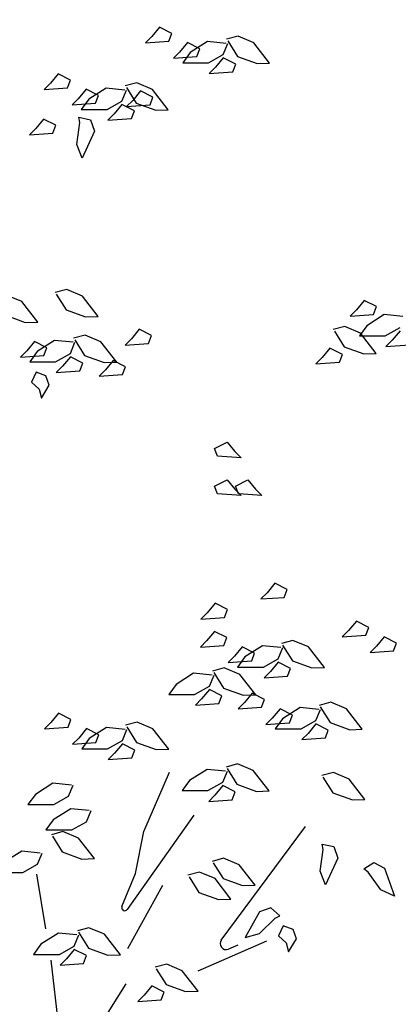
# Model space of a CAD drawing. Header units: metres. Extents: x 252743 to 254903, y 592696 to 593766.
# Tile 245 of 256: x 254627.55 to 254628.57, y 593453.38 to 593456.02. Entities that reach past the tile are written whole.
import ezdxf
from ezdxf import colors
from ezdxf.entities.mleader import LeaderData, LeaderLine
from ezdxf.math import Vec2, Vec3

# ---------------------------------------------------------------- set-up
doc = ezdxf.new("R2010")
doc.units = ezdxf.units.M
doc.layers.add('N-WB-PROFIEL-BLOCK', color=8, linetype='Continuous')
doc.layers.add('N-WB-PROFIEL-TEKST 50', color=7, linetype='Continuous')
doc.layers.get('0').freeze()
doc.styles.add('N_STANDAARD HOLLEMA', font='arial.ttf', dxfattribs={"height": 2})

# ---------------------------------------------------------------- blocks, each defined once
blk = doc.blocks.new('BOOM DOORSNEDE 2')
for p, q in [((0.4804, 4.3552), (0.4596, 4.3299)), ((0.5137, 4.3383), (0.4804, 4.3552)), ((0.4596, 4.3299), (0.4427, 4.313)), ((0.4427, 4.313), (0.5057, 4.3175)), ((0.5057, 4.3175), (0.5137, 4.3383)), ((0.5554, 4.3135), (0.5345, 4.2882)), ((0.5887, 4.2966), (0.5554, 4.3135)), ((0.6096, 4.3164), (0.5624, 4.2866)), ((0.6592, 4.3114), (0.6096, 4.3164)), ((0.6917, 4.3309), (0.6605, 4.3224)), ((0.6636, 4.3185), (0.6901, 4.2762)), ((0.7337, 4.3132), (0.6917, 4.3309)), ((0.5345, 4.2882), (0.5177, 4.2713)), ((0.5807, 4.2758), (0.5887, 4.2966)), ((0.6518, 4.2816), (0.6642, 4.3114)), ((0.7763, 4.2583), (0.7337, 4.3132)), ((0.5177, 4.2713), (0.5807, 4.2758)), ((0.5624, 4.2866), (0.5426, 4.2593)), ((0.6121, 4.2593), (0.6518, 4.2816)), ((0.6518, 4.2727), (0.6309, 4.2474)), ((0.6851, 4.2558), (0.6518, 4.2727)), ((0.6901, 4.2762), (0.7425, 4.2572)), ((0.5426, 4.2593), (0.6121, 4.2593)), ((0.6309, 4.2474), (0.6141, 4.2305)), ((0.6141, 4.2305), (0.6771, 4.2349)), ((0.6771, 4.2349), (0.6851, 4.2558)), ((0.7425, 4.2572), (0.7763, 4.2583)), ((0.2081, 4.2299), (0.1872, 4.2045)), ((0.2413, 4.213), (0.2081, 4.2299)), ((0.2334, 4.1921), (0.2413, 4.213)), ((0.1872, 4.2045), (0.1703, 4.1877)), ((0.1703, 4.1877), (0.2334, 4.1921)), ((0.2831, 4.1881), (0.2622, 4.1628)), ((0.3163, 4.1713), (0.2831, 4.1881)), ((0.3373, 4.191), (0.2901, 4.1612)), ((0.3869, 4.1861), (0.3373, 4.191)), ((0.3795, 4.1563), (0.3919, 4.1861)), ((0.4193, 4.2055), (0.3882, 4.197)), ((0.3912, 4.1931), (0.4177, 4.1509)), ((0.4294, 4.1837), (0.4086, 4.1583)), ((0.4613, 4.1878), (0.4193, 4.2055)), ((0.4627, 4.1668), (0.4294, 4.1837)), ((0.504, 4.1329), (0.4613, 4.1878)), ((0.2622, 4.1628), (0.2453, 4.1459)), ((0.2901, 4.1612), (0.2702, 4.1339)), ((0.3084, 4.1504), (0.3163, 4.1713)), ((0.3397, 4.1339), (0.3795, 4.1563)), ((0.4086, 4.1583), (0.3917, 4.1414)), ((0.4548, 4.1459), (0.4627, 4.1668)), ((0.2453, 4.1459), (0.3084, 4.1504)), ((0.2702, 4.1339), (0.3397, 4.1339)), ((0.3795, 4.1473), (0.3586, 4.122)), ((0.4127, 4.1304), (0.3795, 4.1473)), ((0.3917, 4.1414), (0.4548, 4.1459)), ((0.4048, 4.1096), (0.4127, 4.1304)), ((0.4177, 4.1509), (0.4702, 4.1319)), ((0.4702, 4.1319), (0.504, 4.1329)), ((0.1687, 4.1082), (0.1479, 4.0829)), ((0.202, 4.0913), (0.1687, 4.1082)), ((0.264, 4.1128), (0.2952, 4.1064)), ((0.2664, 4.0984), (0.264, 4.1128)), ((0.2952, 4.1064), (0.3056, 4.0752)), ((0.3586, 4.122), (0.3417, 4.1051)), ((0.3417, 4.1051), (0.4048, 4.1096)), ((0.1479, 4.0829), (0.131, 4.066)), ((0.194, 4.0705), (0.202, 4.0913)), ((0.2584, 4.04), (0.2664, 4.0984)), ((0.3056, 4.0752), (0.2728, 4.0032)), ((0.131, 4.066), (0.194, 4.0705)), ((0.2728, 4.0032), (0.2584, 4.04)), ((0.1106, 3.6175), (0.0686, 3.6352)), ((0.231, 3.6501), (0.1998, 3.6416)), ((0.2029, 3.6377), (0.2294, 3.5954)), ((0.273, 3.6324), (0.231, 3.6501)), ((0.3156, 3.5775), (0.273, 3.6324)), ((0.1532, 3.5626), (0.1106, 3.6175)), ((1.03, 3.6208), (1.0092, 3.5954)), ((1.0633, 3.6039), (1.03, 3.6208)), ((1.0554, 3.583), (1.0633, 3.6039)), ((0.067, 3.5806), (0.1195, 3.5616)), ((0.2294, 3.5954), (0.2818, 3.5765)), ((0.2818, 3.5765), (0.3156, 3.5775)), ((1.0092, 3.5954), (0.9923, 3.5786)), ((0.9923, 3.5786), (1.0554, 3.583)), ((1.0844, 3.5824), (1.0372, 3.5526)), ((1.134, 3.5774), (1.0844, 3.5824)), ((0.1195, 3.5616), (0.1532, 3.5626)), ((0.9782, 3.5507), (0.947, 3.5422)), ((1.0202, 3.533), (0.9782, 3.5507)), ((1.0372, 3.5526), (1.0173, 3.5253)), ((1.0869, 3.5253), (1.1266, 3.5476)), ((0.2807, 3.5274), (0.2496, 3.519)), ((0.3227, 3.5097), (0.2807, 3.5274)), ((0.4256, 3.543), (0.4048, 3.5177)), ((0.4589, 3.5261), (0.4256, 3.543)), ((0.451, 3.5053), (0.4589, 3.5261)), ((0.9501, 3.5383), (0.9766, 3.496)), ((1.0173, 3.5253), (1.0869, 3.5253)), ((1.0628, 3.4781), (1.0202, 3.533)), ((1.1266, 3.5387), (1.1057, 3.5134)), ((0.1444, 3.5101), (0.1236, 3.4847)), ((0.1777, 3.4932), (0.1444, 3.5101)), ((0.1986, 3.5129), (0.1515, 3.4831)), ((0.1697, 3.4723), (0.1777, 3.4932)), ((0.2483, 3.508), (0.1986, 3.5129)), ((0.2408, 3.4782), (0.2532, 3.508)), ((0.2526, 3.515), (0.2791, 3.4728)), ((0.3653, 3.4548), (0.3227, 3.5097)), ((0.4048, 3.5177), (0.3879, 3.5008)), ((0.3879, 3.5008), (0.451, 3.5053)), ((0.9766, 3.496), (1.0291, 3.477)), ((1.1057, 3.5134), (1.0888, 3.4965)), ((1.0888, 3.4965), (1.1519, 3.501)), ((0.1236, 3.4847), (0.1067, 3.4679)), ((0.1067, 3.4679), (0.1697, 3.4723)), ((0.1515, 3.4831), (0.1316, 3.4558)), ((0.2011, 3.4558), (0.2408, 3.4782)), ((0.2408, 3.4692), (0.22, 3.4439)), ((0.2741, 3.4524), (0.2408, 3.4692)), ((0.2791, 3.4728), (0.3316, 3.4538)), ((0.9175, 3.4672), (0.9006, 3.4503)), ((0.9383, 3.4925), (0.9175, 3.4672)), ((0.9716, 3.4756), (0.9383, 3.4925)), ((0.9636, 3.4548), (0.9716, 3.4756)), ((1.0291, 3.477), (1.0628, 3.4781)), ((0.1316, 3.4558), (0.2011, 3.4558)), ((0.22, 3.4439), (0.2031, 3.427)), ((0.2662, 3.4315), (0.2741, 3.4524)), ((0.3316, 3.4538), (0.3653, 3.4548)), ((0.3556, 3.4594), (0.3348, 3.434)), ((0.3889, 3.4425), (0.3556, 3.4594)), ((0.381, 3.4216), (0.3889, 3.4425)), ((0.9006, 3.4503), (0.9636, 3.4548)), ((0.1488, 3.428), (0.136, 3.4008)), ((0.1752, 3.4176), (0.1488, 3.428)), ((0.184, 3.3928), (0.1752, 3.4176)), ((0.2031, 3.427), (0.2662, 3.4315)), ((0.3348, 3.434), (0.3179, 3.4172)), ((0.3179, 3.4172), (0.381, 3.4216)), ((0.136, 3.4008), (0.1568, 3.3824)), ((0.1632, 3.3576), (0.184, 3.3928)), ((0.1568, 3.3824), (0.1632, 3.3576)), ((0.6284, 3.2231), (0.6617, 3.2399)), ((0.6617, 3.2399), (0.6825, 3.2146)), ((0.6364, 3.2022), (0.6284, 3.2231)), ((0.6994, 3.1977), (0.6364, 3.2022)), ((0.6825, 3.2146), (0.6994, 3.1977)), ((0.6284, 3.1217), (0.6617, 3.1386)), ((0.6617, 3.1386), (0.6825, 3.1133)), ((0.6843, 3.1217), (0.7176, 3.1386)), ((0.7176, 3.1386), (0.7384, 3.1133)), ((0.6364, 3.1008), (0.6284, 3.1217)), ((0.6994, 3.0964), (0.6364, 3.1008)), ((0.6825, 3.1133), (0.6994, 3.0964)), ((0.6922, 3.1008), (0.6843, 3.1217)), ((0.7553, 3.0964), (0.6922, 3.1008)), ((0.7384, 3.1133), (0.7553, 3.0964)), ((0.7902, 2.8604), (0.7693, 2.8351)), ((0.8235, 2.8435), (0.7902, 2.8604)), ((0.7693, 2.8351), (0.7525, 2.8182)), ((0.8155, 2.8226), (0.8235, 2.8435)), ((0.6295, 2.8066), (0.6087, 2.7813)), ((0.6628, 2.7897), (0.6295, 2.8066)), ((0.7525, 2.8182), (0.8155, 2.8226)), ((0.6087, 2.7813), (0.5918, 2.7644)), ((0.6548, 2.7689), (0.6628, 2.7897)), ((0.5918, 2.7644), (0.6548, 2.7689)), ((1.0092, 2.7584), (0.9883, 2.7331)), ((1.0424, 2.7415), (1.0092, 2.7584)), ((0.6278, 2.7312), (0.6069, 2.7059)), ((0.6611, 2.7143), (0.6278, 2.7312)), ((0.9883, 2.7331), (0.9714, 2.7162)), ((1.0345, 2.7207), (1.0424, 2.7415)), ((0.6069, 2.7059), (0.5901, 2.689)), ((0.6531, 2.6935), (0.6611, 2.7143)), ((0.839, 2.7069), (0.8079, 2.6984)), ((0.881, 2.6892), (0.839, 2.7069)), ((0.9714, 2.7162), (1.0345, 2.7207)), ((1.0841, 2.7167), (1.0633, 2.6914)), ((1.1174, 2.6998), (1.0841, 2.7167)), ((1.1095, 2.6789), (1.1174, 2.6998)), ((0.5901, 2.689), (0.6531, 2.6935)), ((0.7028, 2.6895), (0.6819, 2.6642)), ((0.736, 2.6726), (0.7028, 2.6895)), ((0.757, 2.6924), (0.7098, 2.6626)), ((0.8066, 2.6874), (0.757, 2.6924)), ((0.7992, 2.6576), (0.8116, 2.6874)), ((0.8109, 2.6945), (0.8375, 2.6522)), ((0.9237, 2.6343), (0.881, 2.6892)), ((1.0633, 2.6914), (1.0464, 2.6745)), ((1.0464, 2.6745), (1.1095, 2.6789)), ((0.6819, 2.6642), (0.665, 2.6473)), ((0.665, 2.6473), (0.7281, 2.6518)), ((0.7098, 2.6626), (0.6899, 2.6353)), ((0.7281, 2.6518), (0.736, 2.6726)), ((0.7594, 2.6353), (0.7992, 2.6576)), ((0.7992, 2.6487), (0.7783, 2.6233)), ((0.8324, 2.6318), (0.7992, 2.6487)), ((0.8375, 2.6522), (0.8899, 2.6332)), ((0.6542, 2.6331), (0.6231, 2.6246)), ((0.6261, 2.6207), (0.6526, 2.5784)), ((0.6962, 2.6154), (0.6542, 2.6331)), ((0.6899, 2.6353), (0.7594, 2.6353)), ((0.7783, 2.6233), (0.7614, 2.6065)), ((0.8245, 2.6109), (0.8324, 2.6318)), ((0.8899, 2.6332), (0.9237, 2.6343)), ((0.5721, 2.6186), (0.525, 2.5888)), ((0.6218, 2.6136), (0.5721, 2.6186)), ((0.6144, 2.5838), (0.6268, 2.6136)), ((0.7388, 2.5605), (0.6962, 2.6154)), ((0.7614, 2.6065), (0.8245, 2.6109)), ((0.525, 2.5888), (0.5051, 2.5615)), ((0.5746, 2.5615), (0.6144, 2.5838)), ((0.6144, 2.5749), (0.5935, 2.5496)), ((0.6476, 2.558), (0.6144, 2.5749)), ((0.6526, 2.5784), (0.7051, 2.5594)), ((0.5051, 2.5615), (0.5746, 2.5615)), ((0.5935, 2.5496), (0.5766, 2.5327)), ((0.6397, 2.5371), (0.6476, 2.558)), ((0.7051, 2.5594), (0.7388, 2.5605)), ((0.7292, 2.565), (0.7083, 2.5397)), ((0.7624, 2.5481), (0.7292, 2.565)), ((0.7545, 2.5273), (0.7624, 2.5481)), ((0.9404, 2.5407), (0.9093, 2.5322)), ((0.9824, 2.523), (0.9404, 2.5407)), ((0.5766, 2.5327), (0.6397, 2.5371)), ((0.7083, 2.5397), (0.6914, 2.5228)), ((0.6914, 2.5228), (0.7545, 2.5273)), ((0.8041, 2.5233), (0.7833, 2.498)), ((0.8374, 2.5064), (0.8041, 2.5233)), ((0.8583, 2.5262), (0.8112, 2.4964)), ((0.908, 2.5212), (0.8583, 2.5262)), ((0.9005, 2.4914), (0.913, 2.5212)), ((0.9123, 2.5283), (0.9388, 2.486)), ((1.025, 2.4681), (0.9824, 2.523)), ((0.2092, 2.5116), (0.1883, 2.4863)), ((0.2424, 2.4947), (0.2092, 2.5116)), ((0.2345, 2.4738), (0.2424, 2.4947)), ((0.7833, 2.498), (0.7664, 2.4811)), ((0.8112, 2.4964), (0.7913, 2.4691)), ((0.8295, 2.4856), (0.8374, 2.5064)), ((0.8608, 2.4691), (0.9005, 2.4914)), ((0.1883, 2.4863), (0.1714, 2.4694)), ((0.1714, 2.4694), (0.2345, 2.4738)), ((0.2841, 2.4699), (0.2633, 2.4446)), ((0.3174, 2.453), (0.2841, 2.4699)), ((0.3383, 2.4727), (0.2912, 2.443)), ((0.388, 2.4678), (0.3383, 2.4727)), ((0.3805, 2.438), (0.3929, 2.4678)), ((0.4204, 2.4872), (0.3893, 2.4788)), ((0.3923, 2.4749), (0.4188, 2.4326)), ((0.4624, 2.4696), (0.4204, 2.4872)), ((0.505, 2.4146), (0.4624, 2.4696)), ((0.7664, 2.4811), (0.8295, 2.4856)), ((0.7913, 2.4691), (0.8608, 2.4691)), ((0.9005, 2.4825), (0.8797, 2.4571)), ((0.9338, 2.4656), (0.9005, 2.4825)), ((0.9259, 2.4447), (0.9338, 2.4656)), ((0.9388, 2.486), (0.9913, 2.467)), ((0.9913, 2.467), (1.025, 2.4681)), ((0.2633, 2.4446), (0.2464, 2.4277)), ((0.2912, 2.443), (0.2713, 2.4156)), ((0.3094, 2.4321), (0.3174, 2.453)), ((0.3408, 2.4156), (0.3805, 2.438)), ((0.8797, 2.4571), (0.8628, 2.4403)), ((0.8628, 2.4403), (0.9259, 2.4447)), ((0.2464, 2.4277), (0.3094, 2.4321)), ((0.2713, 2.4156), (0.3408, 2.4156)), ((0.3805, 2.4291), (0.3597, 2.4037)), ((0.4138, 2.4122), (0.3805, 2.4291)), ((0.4059, 2.3913), (0.4138, 2.4122)), ((0.4188, 2.4326), (0.4713, 2.4136)), ((0.4713, 2.4136), (0.505, 2.4146)), ((0.3597, 2.4037), (0.3428, 2.3868)), ((0.3428, 2.3868), (0.4059, 2.3913)), ((0.608, 2.3603), (0.5609, 2.3305)), ((0.6577, 2.3553), (0.608, 2.3603)), ((0.6502, 2.3255), (0.6627, 2.3553)), ((0.6901, 2.3748), (0.659, 2.3663)), ((0.662, 2.3624), (0.6885, 2.3201)), ((0.7321, 2.3571), (0.6901, 2.3748)), ((0.7747, 2.3022), (0.7321, 2.3571)), ((0.4384, 2.1936), (0.5072, 2.3528)), ((0.5609, 2.3305), (0.541, 2.3032)), ((0.9477, 2.3519), (0.9166, 2.3434)), ((0.9196, 2.3395), (0.9461, 2.2972)), ((0.9897, 2.3342), (0.9477, 2.3519)), ((1.0323, 2.2793), (0.9897, 2.3342)), ((0.1939, 2.323), (0.1468, 2.2932)), ((0.2436, 2.318), (0.1939, 2.323)), ((0.2361, 2.2882), (0.2485, 2.318)), ((0.541, 2.3032), (0.6105, 2.3032)), ((0.6105, 2.3032), (0.6502, 2.3255)), ((0.6502, 2.3166), (0.6294, 2.2912)), ((0.6835, 2.2997), (0.6502, 2.3166)), ((0.6885, 2.3201), (0.741, 2.3011)), ((0.1468, 2.2932), (0.1269, 2.2659)), ((0.1964, 2.2659), (0.2361, 2.2882)), ((0.6294, 2.2912), (0.6125, 2.2744)), ((0.6125, 2.2744), (0.6756, 2.2788)), ((0.6756, 2.2788), (0.6835, 2.2997)), ((0.741, 2.3011), (0.7747, 2.3022)), ((0.9461, 2.2972), (0.9986, 2.2782)), ((0.9986, 2.2782), (1.0323, 2.2793)), ((0.1269, 2.2659), (0.1964, 2.2659)), ((0.242, 2.2545), (0.1949, 2.2247)), ((0.2917, 2.2495), (0.242, 2.2545)), ((0.2842, 2.2197), (0.2966, 2.2495)), ((0.1949, 2.2247), (0.175, 2.1974)), ((0.5728, 2.2376), (0.3933, 1.9837)), ((0.175, 2.1974), (0.2445, 2.1974)), ((0.2445, 2.1974), (0.2842, 2.2197)), ((0.6464, 1.9016), (0.8728, 2.2072)), ((0.2208, 2.193), (0.1897, 2.1845)), ((0.1927, 2.1806), (0.2192, 2.1383)), ((0.2628, 2.1753), (0.2208, 2.193)), ((0.3054, 2.1204), (0.2628, 2.1753)), ((0.416, 2.0808), (0.4384, 2.1936)), ((0.912, 2.0864), (0.92, 2.1448)), ((0.9176, 2.1592), (0.9488, 2.1528)), ((0.92, 2.1448), (0.9176, 2.1592)), ((0.9488, 2.1528), (0.9592, 2.1216)), ((0.1104, 2.1403), (0.0633, 2.1105)), ((0.1601, 2.1353), (0.1104, 2.1403)), ((0.1527, 2.1055), (0.1651, 2.1353)), ((0.2192, 2.1383), (0.2717, 2.1193)), ((0.2717, 2.1193), (0.3054, 2.1204)), ((0.6526, 2.1215), (0.6214, 2.1131)), ((0.6946, 2.1039), (0.6526, 2.1215)), ((0.9592, 2.1216), (0.9264, 2.0496)), ((0.1129, 2.0832), (0.1527, 2.1055)), ((0.6245, 2.1092), (0.651, 2.0669)), ((0.7372, 2.0489), (0.6946, 2.1039)), ((1.0292, 2.0929), (1.0562, 2.1098)), ((1.0409, 2.0841), (1.0292, 2.0929)), ((1.0562, 2.1098), (1.0853, 2.0944)), ((1.0853, 2.0944), (1.1113, 2.0197)), ((0.0434, 2.0832), (0.1129, 2.0832)), ((0.1496, 2.0784), (0.1736, 1.932)), ((0.3794, 1.9914), (0.416, 2.0808)), ((0.5877, 2.0843), (0.5566, 2.0758)), ((0.5596, 2.0719), (0.5862, 2.0296)), ((0.6297, 2.0666), (0.5877, 2.0843)), ((0.6724, 2.0117), (0.6297, 2.0666)), ((0.651, 2.0669), (0.7034, 2.0479)), ((0.9264, 2.0496), (0.912, 2.0864)), ((1.0754, 2.0363), (1.0409, 2.0841)), ((0.488, 2.048), (0.3944, 1.8776)), ((0.7034, 2.0479), (0.7372, 2.0489)), ((0.5862, 2.0296), (0.6386, 2.0106)), ((0.6386, 2.0106), (0.6724, 2.0117)), ((1.1113, 2.0197), (1.0754, 2.0363)), ((0.7798, 1.9881), (0.7486, 1.9777)), ((0.8036, 1.9669), (0.7798, 1.9881)), ((0.7486, 1.9777), (0.7106, 1.9083)), ((0.7487, 1.9188), (0.7907, 1.9602)), ((0.7907, 1.9602), (0.8036, 1.9669)), ((0.2908, 1.9348), (0.2597, 1.9263)), ((0.3328, 1.9171), (0.2908, 1.9348)), ((0.8128, 1.94), (0.8, 1.9128)), ((0.8392, 1.9296), (0.8128, 1.94)), ((0.2088, 1.9203), (0.1616, 1.8905)), ((0.2584, 1.9153), (0.2088, 1.9203)), ((0.251, 1.8855), (0.2634, 1.9153)), ((0.2627, 1.9224), (0.2892, 1.8801)), ((0.3755, 1.8622), (0.3328, 1.9171)), ((0.7106, 1.9083), (0.7487, 1.9188)), ((0.8, 1.9128), (0.8208, 1.8944)), ((0.848, 1.9048), (0.8392, 1.9296)), ((0.1616, 1.8905), (0.1417, 1.8632)), ((0.2112, 1.8632), (0.251, 1.8855)), ((0.2892, 1.8801), (0.3417, 1.8611)), ((0.584, 1.8192), (0.7688, 1.8992)), ((0.6912, 1.888), (0.6654, 1.8773)), ((0.8208, 1.8944), (0.8272, 1.8696)), ((0.8272, 1.8696), (0.848, 1.9048)), ((0.1417, 1.8632), (0.2112, 1.8632)), ((0.251, 1.8766), (0.2301, 1.8513)), ((0.2842, 1.8597), (0.251, 1.8766)), ((0.2763, 1.8389), (0.2842, 1.8597)), ((0.3417, 1.8611), (0.3755, 1.8622)), ((0.188, 1.8472), (0.2184, 1.5832)), ((0.2301, 1.8513), (0.2132, 1.8344)), ((0.2132, 1.8344), (0.2763, 1.8389)), ((0.4996, 1.8368), (0.4685, 1.8284)), ((0.5416, 1.8192), (0.4996, 1.8368)), ((0.4715, 1.8245), (0.498, 1.7822)), ((0.5842, 1.7642), (0.5416, 1.8192)), ((0.2435, 1.5496), (0.3904, 1.784)), ((0.4597, 1.7787), (0.4389, 1.7533)), ((0.493, 1.7618), (0.4597, 1.7787)), ((0.498, 1.7822), (0.5505, 1.7632)), ((0.4389, 1.7533), (0.422, 1.7364)), ((0.4851, 1.7409), (0.493, 1.7618)), ((0.5505, 1.7632), (0.5842, 1.7642)), ((0.422, 1.7364), (0.4851, 1.7409))]:
    blk.add_line(p, q)
for centre, radius, start, end in [((0.3868, 1.9884), 0.008, 157.7394, 324.7419), ((0.6592, 1.8921), 0.016, 143.4649, 292.4965)]:
    blk.add_arc(centre, radius, start, end)

msp = doc.modelspace()

# ---------------------------------------------------------------- block references
at = {"layer": 'N-WB-PROFIEL-BLOCK'}
msp.add_blockref('BOOM DOORSNEDE 2', (254627.4491, 593451.6469), dxfattribs=at)

# ---------------------------------------------------------------- leaders
at = {"layer": 'N-WB-PROFIEL-TEKST 50'}
ml = msp.add_multileader_mtext('Standard', dxfattribs=at)
ml.set_content('plantvak boom \\Paanbrengen 300 mm teelaarde\\Paanbrengen 600 mm bomengrond\\Ponderlaag 300 mm doorspitten\\Popruwen wanden plantvak om \\Pversmering te voorkomen ', color=256, style='N_STANDAARD HOLLEMA')
ml.set_leader_properties()
ml.build(insert=Vec2(0, 0))
ml.multileader.update_dxf_attribs({"text_left_attachment_type": 5, "text_right_attachment_type": 5, "dogleg_length": 1, "arrow_head_size": 0.1, "scale": 0.05})
ctx = ml.context
ctx.base_point, ctx.scale, ctx.char_height, ctx.arrow_head_size, ctx.landing_gap_size, ctx.plane_origin = Vec3(254625.6327, 593458.3018), 0.05, 0.1, 0.1, 0.1, Vec3(254627.0921, 593459.5383)
ctx.left_attachment, ctx.right_attachment, ctx.text_align_type = 5, 5, 2
notes = []
notes.append((ctx, [(0, (1, 1, 0), (254627.98, 593458.3018), (-1, 0), 0.05, [(0, [(254627.9865, 593460.159)], 0, [])])]))
ctx.mtext.insert, ctx.mtext.alignment, ctx.mtext.flow_direction = Vec3(254627.83, 593459.2658), 3, 5
ml = msp.add_multileader_mtext('Standard', dxfattribs=at)
ml.set_content('Aan te brengen boom \\P\\Pboompalen 1.80 m lang \\P\\pxi-3,l4,t4;-^IGeschild en rond van omtrek (rondhoutpalen kwaliteitsklasse A/B)\\P-^IAan dikke uiteinde gepunt en aan dunne uiteinde gekruind\\P-^IPaaldiameter(kruin) %%C80 mm\\P-^IRecht van stuk met een maximaal diameterverloop ,boven en onder, van 20%\\P-^INiet verduurdaamd en vrij van houtrot en beschadigingen\\P-^IVoldoende duurzaam voor een verankering van 3 jaar \\P-^IVerwerkt in een uniforme partij (gelijk(e) materiaal, dikte vorm, afwijking onderling maximaal 10%)\\P\\pi0,l0,tz; ', color=256, style='N_STANDAARD HOLLEMA')
ml.set_leader_properties()
ml.build(insert=Vec2(0, 0))
ml.multileader.update_dxf_attribs({"text_left_attachment_type": 5, "text_right_attachment_type": 5, "dogleg_length": 1, "arrow_head_size": 0.1, "scale": 0.05})
ctx = ml.context
ctx.base_point, ctx.scale, ctx.char_height, ctx.arrow_head_size, ctx.landing_gap_size, ctx.plane_origin = Vec3(254629.2468, 593452.9472), 0.05, 0.1, 0.1, 0.1, Vec3(254630.3296, 593453.2724)
ctx.left_attachment, ctx.right_attachment = 5, 5
notes.append((ctx, [(0, (1, 1, 0), (254629.1968, 593452.9472), (1, 0), 0.05, [(0, [(254628.3092, 593452.951)], 0, [])])]))
ctx.mtext.insert, ctx.mtext.width, ctx.mtext.flow_direction = Vec3(254629.3468, 593455.5603), 3.814141, 5
for ctx, leaders in notes:
    for number, flags, end, landing, length, lines in leaders:
        leader = LeaderData()
        leader.index, (leader.has_last_leader_line, leader.has_dogleg_vector, leader.attachment_direction) = number, flags
        leader.last_leader_point, leader.dogleg_vector, leader.dogleg_length = Vec3(end), Vec3(landing), length
        for number, points, colour, breaks in lines:
            line = LeaderLine()
            line.index, line.vertices, line.color, line.breaks = number, Vec3.list(points), colors.encode_raw_color(colour), breaks
            leader.lines.append(line)
        ctx.leaders.append(leader)

doc.saveas('drawing.dxf')
